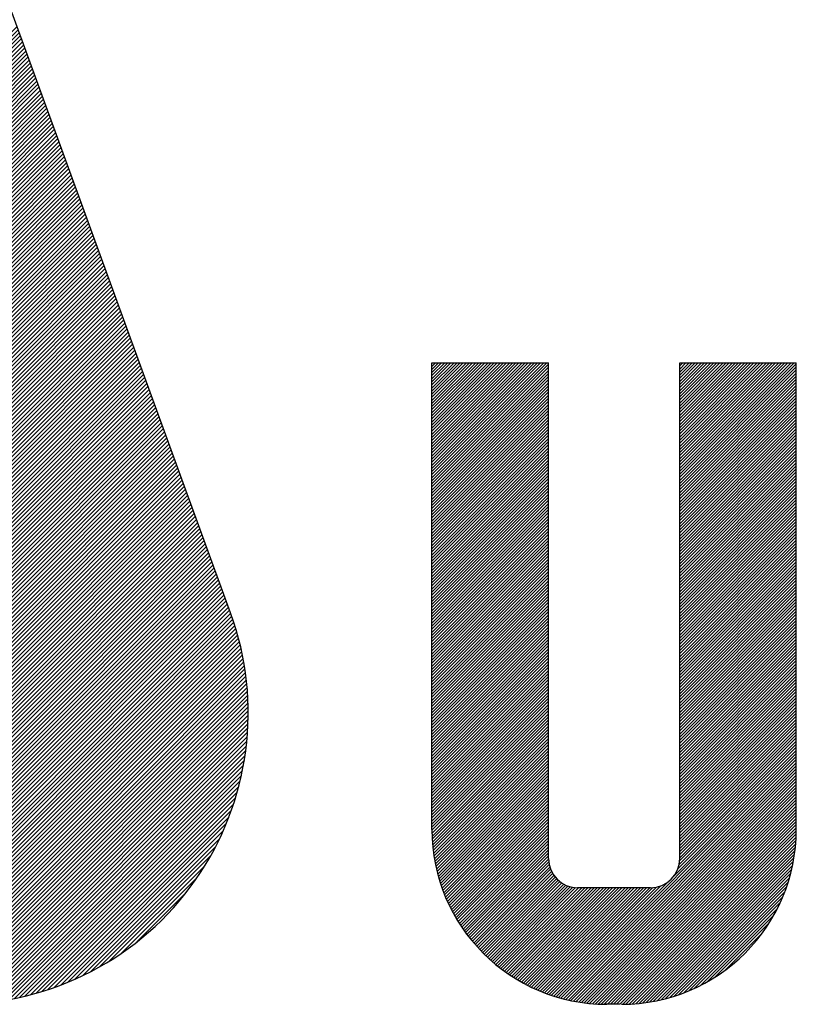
# Model space of a CAD drawing. Header units: millimetres. Extents: x 0 to 1733, y 0 to 1188.
# Tile 95 of 154: x 196 to 217, y 1010 to 1036. Entities that reach past the tile are written whole.
import ezdxf

# ---------------------------------------------------------------- set-up
doc = ezdxf.new("R2010")
doc.units = ezdxf.units.MM
doc.header["$LTSCALE"] = 0.727559
doc.layers.add('NoLayerName_001', color=7, linetype='Continuous')

# ---------------------------------------------------------------- blocks, each defined once
blk = doc.blocks.new('*X42')
at = {"color": 7, "linetype": 'Continuous', "lineweight": 25}
for p, q in [((0, 1.2894), (0.7728, 2.0623)), ((0, 1.3102), (0.752, 2.0623)), ((0, 1.331), (0.7312, 2.0623)), ((0, 1.3518), (0.7104, 2.0623)), ((0, 1.3726), (0.6896, 2.0623)), ((0, 1.3934), (0.6688, 2.0623)), ((0, 1.4142), (0.648, 2.0623)), ((0, 1.435), (0.6273, 2.0623)), ((0, 1.4558), (0.6065, 2.0623)), ((0, 1.4766), (0.5857, 2.0623)), ((0, 1.4974), (0.5649, 2.0623)), ((0, 1.5182), (0.5441, 2.0623)), ((0, 1.539), (0.5233, 2.0623)), ((0, 1.5598), (0.5025, 2.0623)), ((0, 1.5806), (0.4817, 2.0623)), ((0, 1.6014), (0.4609, 2.0623)), ((0, 1.6222), (0.4401, 2.0623)), ((0, 1.643), (0.4193, 2.0623)), ((0, 1.6638), (0.3985, 2.0623)), ((0, 1.6846), (0.3777, 2.0623)), ((0, 1.7054), (0.3569, 2.0623)), ((0, 1.7262), (0.3361, 2.0623)), ((0, 1.747), (0.3153, 2.0623)), ((0, 1.7678), (0.2945, 2.0623)), ((0, 1.7886), (0.2737, 2.0623)), ((0, 1.8094), (0.2529, 2.0623)), ((0, 1.8302), (0.2321, 2.0623)), ((0, 1.851), (0.2113, 2.0623)), ((0, 1.8718), (0.1905, 2.0623)), ((0, 1.8926), (0.1697, 2.0623)), ((0, 1.9133), (0.1489, 2.0623)), ((0, 1.9341), (0.1281, 2.0623)), ((0, 1.9549), (0.1073, 2.0623)), ((0, 1.9757), (0.0865, 2.0623)), ((0, 1.9965), (0.0657, 2.0623)), ((0, 2.0173), (0.0449, 2.0623)), ((0, 2.0381), (0.0241, 2.0623)), ((0, 2.0589), (0.0033, 2.0623)), ((0, 1.2686), (0.7843, 2.0529)), ((1.6667, 1.6459), (2.0831, 2.0623)), ((1.6667, 1.6667), (2.0623, 2.0623)), ((1.6667, 1.6875), (2.0415, 2.0623)), ((1.6667, 1.7083), (2.0207, 2.0623)), ((1.6667, 1.7291), (1.9999, 2.0623)), ((1.6667, 1.7499), (1.9791, 2.0623)), ((1.6667, 1.7707), (1.9583, 2.0623)), ((1.6667, 1.7915), (1.9375, 2.0623)), ((1.6667, 1.8122), (1.9167, 2.0623)), ((1.6667, 1.833), (1.8959, 2.0623)), ((1.6667, 1.8538), (1.8751, 2.0623)), ((1.6667, 1.8746), (1.8543, 2.0623)), ((1.6667, 1.8954), (1.8335, 2.0623)), ((1.6667, 1.9162), (1.8127, 2.0623)), ((1.6667, 1.937), (1.7919, 2.0623)), ((1.6667, 1.9578), (1.7711, 2.0623)), ((1.6667, 1.9786), (1.7503, 2.0623)), ((1.6667, 1.9994), (1.7295, 2.0623)), ((1.6667, 2.0202), (1.7087, 2.0623)), ((1.6667, 2.041), (1.6879, 2.0623)), ((1.6667, 2.0618), (1.6671, 2.0623)), ((0, 1.2478), (0.7843, 2.0321)), ((0, 1.227), (0.7843, 2.0114)), ((0, 1.2062), (0.7843, 1.9906)), ((0, 1.1854), (0.7843, 1.9698)), ((0, 1.1646), (0.7843, 1.949)), ((0, 1.1438), (0.7843, 1.9282)), ((0, 1.1231), (0.7843, 1.9074)), ((0, 1.1023), (0.7843, 1.8866)), ((0, 1.0815), (0.7843, 1.8658)), ((0, 1.0607), (0.7843, 1.845)), ((0, 1.0399), (0.7843, 1.8242)), ((0, 1.0191), (0.7843, 1.8034)), ((0, 0.9983), (0.7843, 1.7826)), ((0, 0.9775), (0.7843, 1.7618)), ((0, 0.9567), (0.7843, 1.741)), ((0, 0.9359), (0.7843, 1.7202)), ((0, 0.9151), (0.7843, 1.6994)), ((0, 0.8943), (0.7843, 1.6786)), ((0, 0.8735), (0.7843, 1.6578)), ((0, 0.8527), (0.7843, 1.637)), ((0, 0.8319), (0.7843, 1.6162)), ((0, 0.8111), (0.7843, 1.5954)), ((0, 0.7903), (0.7843, 1.5746)), ((0, 0.7695), (0.7843, 1.5538)), ((0, 0.7487), (0.7843, 1.533)), ((0, 0.7279), (0.7843, 1.5122)), ((0, 0.7071), (0.7843, 1.4914)), ((0, 0.6863), (0.7843, 1.4706)), ((0, 0.6655), (0.7843, 1.4498)), ((0, 0.6447), (0.7843, 1.429)), ((0, 0.6239), (0.7843, 1.4082)), ((0, 0.6031), (0.7843, 1.3874)), ((0, 0.5823), (0.7843, 1.3666)), ((0, 0.5615), (0.7843, 1.3458)), ((0, 0.5407), (0.7843, 1.325)), ((0, 0.5199), (0.7843, 1.3042)), ((0, 0.4991), (0.7843, 1.2834)), ((0, 0.4783), (0.7843, 1.2627)), ((0, 0.4575), (0.7843, 1.2419)), ((0, 0.4367), (0.7843, 1.2211)), ((0, 0.4159), (0.7843, 1.2003)), ((0, 0.3951), (0.7843, 1.1795)), ((0, 0.3744), (0.7843, 1.1587)), ((0, 0.3536), (0.7843, 1.1379)), ((0, 0.3328), (0.7843, 1.1171)), ((0, 0.312), (0.7843, 1.0963)), ((0, 0.2912), (0.7843, 1.0755)), ((0, 0.2704), (0.7843, 1.0547)), ((0, 0.2496), (0.7843, 1.0339)), ((0, 0.2288), (0.7843, 1.0131)), ((0, 0.208), (0.7843, 0.9923)), ((0, 0.1872), (0.7843, 0.9715)), ((0, 0.1664), (0.7843, 0.9507)), ((0, 0.1456), (0.7843, 0.9299)), ((0, 0.1248), (0.7843, 0.9091)), ((0, 0.104), (0.7843, 0.8883)), ((0, 0.0832), (0.7843, 0.8675)), ((0, 0.0624), (0.7843, 0.8467)), ((0, 0.0416), (0.7843, 0.8259)), ((0, 0.0208), (0.7843, 0.8051)), ((0, 0), (0.7843, 0.7843))]:
    blk.add_line(p, q, dxfattribs=at)
blk = doc.blocks.new('*X43')
at = {"color": 7, "linetype": 'Continuous', "lineweight": 25}
for p, q in [((1.6667, 2.9078), (2.4366, 3.6777)), ((1.6667, 2.9286), (2.4158, 3.6777)), ((1.6667, 2.9494), (2.395, 3.6777)), ((1.6667, 2.9702), (2.3742, 3.6777)), ((1.6667, 2.991), (2.3534, 3.6777)), ((1.6667, 3.0118), (2.3326, 3.6777)), ((1.6667, 3.0326), (2.3118, 3.6777)), ((1.6667, 3.0534), (2.291, 3.6777)), ((1.6667, 3.0742), (2.2702, 3.6777)), ((1.6667, 3.095), (2.2494, 3.6777)), ((1.6667, 3.1158), (2.2286, 3.6777)), ((1.6667, 3.1366), (2.2078, 3.6777)), ((1.6667, 3.1574), (2.187, 3.6777)), ((1.6667, 3.1782), (2.1662, 3.6777)), ((1.6667, 3.1989), (2.1455, 3.6777)), ((1.6667, 3.2197), (2.1247, 3.6777)), ((1.6667, 3.2405), (2.1039, 3.6777)), ((1.6667, 2.887), (2.451, 3.6713)), ((1.6667, 2.8662), (2.451, 3.6505)), ((1.6667, 2.8454), (2.451, 3.6297)), ((1.6667, 2.8246), (2.451, 3.6089)), ((1.6667, 2.8038), (2.451, 3.5881)), ((1.6667, 2.783), (2.451, 3.5673)), ((1.6667, 2.7622), (2.451, 3.5465)), ((1.6667, 2.7414), (2.451, 3.5257)), ((1.6667, 2.7206), (2.451, 3.5049)), ((1.6667, 2.6998), (2.451, 3.4841)), ((1.6667, 2.679), (2.451, 3.4633)), ((1.6667, 2.6582), (2.451, 3.4425)), ((1.6667, 2.6374), (2.451, 3.4217)), ((1.6667, 2.6166), (2.451, 3.4009)), ((1.6667, 2.5958), (2.451, 3.3801)), ((1.6667, 2.575), (2.451, 3.3593)), ((1.6667, 2.5542), (2.451, 3.3385)), ((1.6667, 2.5334), (2.451, 3.3177)), ((1.6667, 2.5126), (2.451, 3.297)), ((1.6667, 2.4918), (2.451, 3.2762)), ((1.6667, 2.471), (2.451, 3.2554)), ((1.6667, 2.4502), (2.451, 3.2346)), ((1.6667, 2.4294), (2.451, 3.2138)), ((1.6667, 2.4087), (2.451, 3.193)), ((1.6667, 2.3879), (2.451, 3.1722)), ((1.6667, 2.3671), (2.451, 3.1514)), ((1.6667, 2.3463), (2.451, 3.1306)), ((1.6667, 2.3255), (2.451, 3.1098)), ((1.6667, 2.3047), (2.451, 3.089)), ((1.6667, 2.2839), (2.451, 3.0682)), ((1.6667, 2.2631), (2.451, 3.0474)), ((1.6667, 2.2423), (2.451, 3.0266)), ((1.6667, 2.2215), (2.451, 3.0058)), ((1.6667, 2.2007), (2.451, 2.985)), ((1.6667, 2.1799), (2.451, 2.9642)), ((1.6667, 2.1591), (2.451, 2.9434)), ((1.6667, 2.1383), (2.451, 2.9226)), ((1.6667, 2.1175), (2.451, 2.9018)), ((1.6667, 2.0967), (2.451, 2.881)), ((1.6667, 2.0759), (2.451, 2.8602)), ((1.6667, 2.0551), (2.451, 2.8394)), ((1.6667, 2.0343), (2.451, 2.8186)), ((1.6667, 2.0135), (2.451, 2.7978)), ((1.6667, 1.9927), (2.451, 2.777)), ((1.6667, 1.9719), (2.451, 2.7562)), ((1.6667, 1.9511), (2.451, 2.7354)), ((1.6667, 1.9303), (2.451, 2.7146)), ((1.6667, 1.9095), (2.451, 2.6938)), ((1.6667, 1.8887), (2.451, 2.673)), ((1.6667, 1.8679), (2.451, 2.6522)), ((1.6667, 1.8471), (2.451, 2.6314)), ((1.6667, 1.8263), (2.451, 2.6106)), ((1.6667, 1.8055), (2.451, 2.5898)), ((1.6667, 1.7847), (2.451, 2.569)), ((1.6667, 1.7639), (2.451, 2.5483)), ((1.6667, 1.7431), (2.451, 2.5275)), ((1.6667, 1.7223), (2.451, 2.5067)), ((1.6667, 1.7015), (2.451, 2.4859)), ((1.6667, 1.6807), (2.451, 2.4651)), ((1.6667, 1.66), (2.451, 2.4443)), ((1.6667, 1.6392), (2.451, 2.4235)), ((1.6667, 1.6184), (2.451, 2.4027)), ((0, 1.5947), (0.7843, 2.379)), ((0, 1.5739), (0.7843, 2.3582)), ((0, 1.5531), (0.7843, 2.3374)), ((1.6667, 1.5976), (2.451, 2.3819)), ((1.6667, 1.5768), (2.451, 2.3611)), ((1.6667, 1.556), (2.451, 2.3403)), ((1.6667, 1.5352), (2.451, 2.3195)), ((0, 1.5323), (0.7843, 2.3166)), ((0, 1.5115), (0.7843, 2.2958)), ((0, 1.4907), (0.7843, 2.275)), ((0, 1.4699), (0.7843, 2.2542)), ((1.6667, 1.5144), (2.451, 2.2987)), ((0, 1.4491), (0.7843, 2.2334)), ((0, 1.4283), (0.7843, 2.2126)), ((0, 1.4075), (0.7843, 2.1918)), ((0, 1.3867), (0.7843, 2.171)), ((0, 1.3659), (0.7843, 2.1502)), ((0, 1.3451), (0.7843, 2.1294)), ((0, 1.3243), (0.7843, 2.1086)), ((0, 1.3035), (0.7843, 2.0878)), ((0, 1.2827), (0.7843, 2.067)), ((0, 1.2619), (0.7843, 2.0462)), ((0, 1.2411), (0.7843, 2.0254)), ((0, 1.2203), (0.7843, 2.0046)), ((0, 1.1995), (0.7843, 1.9838)), ((0, 1.1787), (0.7843, 1.963)), ((0, 1.1579), (0.7843, 1.9422)), ((0, 1.1371), (0.7843, 1.9214)), ((0, 1.1163), (0.7843, 1.9007)), ((0, 1.0955), (0.7843, 1.8799)), ((0, 1.0747), (0.7843, 1.8591)), ((0, 1.0539), (0.7843, 1.8383)), ((0, 1.0331), (0.7843, 1.8175)), ((0, 1.0124), (0.7843, 1.7967)), ((0, 0.9916), (0.7843, 1.7759)), ((0, 0.9708), (0.7843, 1.7551)), ((0, 0.95), (0.7843, 1.7343)), ((0, 0.9292), (0.7843, 1.7135)), ((0, 0.9084), (0.7843, 1.6927)), ((0, 0.8876), (0.7843, 1.6719)), ((0, 0.8668), (0.7843, 1.6511)), ((0, 0.846), (0.7843, 1.6303)), ((0, 0.8252), (0.7843, 1.6095)), ((0, 0.8044), (0.7843, 1.5887)), ((0, 0.7836), (0.7843, 1.5679)), ((0, 0.7628), (0.7843, 1.5471)), ((0, 0.742), (0.7843, 1.5263)), ((0, 0.7212), (0.7843, 1.5055)), ((0, 0.7004), (0.7843, 1.4847)), ((0, 0.6796), (0.7843, 1.4639)), ((0, 0.6588), (0.7843, 1.4431)), ((0, 0.638), (0.7843, 1.4223)), ((0, 0.6172), (0.7843, 1.4015)), ((0, 0.5964), (0.7843, 1.3807)), ((0, 0.5756), (0.7843, 1.3599)), ((0, 0.5548), (0.7843, 1.3391)), ((0, 0.534), (0.7843, 1.3183)), ((0.0003, 0.5135), (0.7843, 1.2975)), ((0.0009, 0.4934), (0.7843, 1.2767)), ((0.0019, 0.4735), (0.7843, 1.2559)), ((0.0032, 0.454), (0.7843, 1.2351)), ((0.0048, 0.4348), (0.7843, 1.2143)), ((0.0066, 0.4158), (0.7843, 1.1935)), ((0.0088, 0.3972), (0.7843, 1.1727)), ((0.0112, 0.3788), (0.7843, 1.1519)), ((0.0138, 0.3607), (0.7843, 1.1312)), ((0.0167, 0.3428), (0.7843, 1.1104)), ((0.0199, 0.3251), (0.7843, 1.0896)), ((0.0233, 0.3077), (0.7843, 1.0688)), ((0.0269, 0.2905), (0.7843, 1.048)), ((0.0307, 0.2735), (0.7843, 1.0272)), ((0.0347, 0.2568), (0.7843, 1.0064)), ((0.039, 0.2402), (0.7843, 0.9856)), ((0.0434, 0.2239), (0.7843, 0.9648)), ((0.048, 0.2077), (0.7843, 0.944)), ((0.0529, 0.1917), (0.7843, 0.9232)), ((0.0579, 0.176), (0.7843, 0.9024)), ((0.0631, 0.1604), (0.7843, 0.8816)), ((0.0685, 0.145), (0.7843, 0.8608)), ((0.074, 0.1297), (0.7843, 0.84)), ((0.0798, 0.1146), (0.7843, 0.8192)), ((0.0857, 0.0998), (0.7843, 0.7984)), ((0.0917, 0.085), (0.7843, 0.7776)), ((0.098, 0.0705), (0.7843, 0.7568)), ((0.1044, 0.0561), (0.7843, 0.736)), ((0.1109, 0.0418), (0.7843, 0.7152)), ((0.1176, 0.0277), (0.7843, 0.6944)), ((0.1245, 0.0138), (0.7843, 0.6736)), ((0.1315, 0), (0.7843, 0.6528))]:
    blk.add_line(p, q, dxfattribs=at)
blk = doc.blocks.new('*X44')
at = {"color": 7, "linetype": 'Continuous', "lineweight": 25}
for p, q in [((1.528, 2.1296), (2.3123, 2.9139)), ((1.528, 2.1088), (2.3123, 2.8931)), ((1.528, 2.088), (2.3123, 2.8723)), ((1.528, 2.0672), (2.3123, 2.8515)), ((1.528, 2.0464), (2.3123, 2.8307)), ((1.528, 2.0256), (2.3123, 2.8099)), ((1.528, 2.0048), (2.3123, 2.7891)), ((1.528, 1.984), (2.3123, 2.7683)), ((1.528, 1.9632), (2.3123, 2.7475)), ((1.528, 1.9424), (2.3123, 2.7267)), ((1.528, 1.9216), (2.3123, 2.7059)), ((1.528, 1.9008), (2.3123, 2.6851)), ((1.528, 1.88), (2.3123, 2.6643)), ((1.528, 1.8592), (2.3123, 2.6435)), ((1.528, 1.8384), (2.3123, 2.6227)), ((1.528, 1.8176), (2.3123, 2.6019)), ((1.528, 1.7968), (2.3123, 2.5811)), ((1.528, 1.776), (2.3123, 2.5603)), ((1.528, 1.7552), (2.3123, 2.5395)), ((1.528, 1.7344), (2.3123, 2.5187)), ((1.528, 1.7136), (2.3123, 2.4979)), ((1.528, 1.6928), (2.3123, 2.4771)), ((1.528, 1.672), (2.3123, 2.4563)), ((1.528, 1.6512), (2.3123, 2.4355)), ((1.528, 1.6304), (2.3123, 2.4147)), ((1.528, 1.6096), (2.3123, 2.3939)), ((1.528, 1.5888), (2.3123, 2.3732)), ((1.528, 1.568), (2.3123, 2.3524)), ((1.528, 1.5472), (2.3123, 2.3316)), ((1.528, 1.5264), (2.3123, 2.3108)), ((1.528, 1.5056), (2.3123, 2.29)), ((1.528, 1.4849), (2.3123, 2.2692)), ((1.528, 1.4641), (2.3123, 2.2484)), ((1.528, 1.4433), (2.3123, 2.2276)), ((1.528, 1.4225), (2.3123, 2.2068)), ((1.528, 1.4017), (2.3123, 2.186)), ((1.528, 1.3809), (2.3123, 2.1652)), ((1.528, 1.3601), (2.3123, 2.1444)), ((1.528, 1.3393), (2.3123, 2.1236)), ((1.528, 1.3185), (2.3123, 2.1028)), ((1.528, 1.2977), (2.3123, 2.082)), ((1.528, 1.2769), (2.3123, 2.0612)), ((1.528, 1.2561), (2.3123, 2.0404)), ((1.528, 1.2353), (2.3123, 2.0196)), ((1.528, 1.2145), (2.3123, 1.9988)), ((1.528, 1.1937), (2.3123, 1.978)), ((1.528, 1.1729), (2.3123, 1.9572)), ((1.528, 1.1521), (2.3123, 1.9364)), ((1.528, 1.1313), (2.3123, 1.9156)), ((1.528, 1.1105), (2.3123, 1.8948)), ((1.528, 1.0897), (2.3123, 1.874)), ((1.528, 1.0689), (2.3123, 1.8532)), ((1.528, 1.0481), (2.3123, 1.8324)), ((1.528, 1.0273), (2.3123, 1.8116)), ((1.528, 1.0065), (2.3123, 1.7908)), ((1.5238, 0.9399), (2.3123, 1.7284)), ((1.5273, 0.9643), (2.3123, 1.7492)), ((1.528, 0.9857), (2.3123, 1.77)), ((0.6968, 0.0505), (2.3123, 1.666)), ((1.4904, 0.8649), (2.3123, 1.6868)), ((1.5151, 0.9104), (2.3123, 1.7076)), ((0.7128, 0.0458), (2.3123, 1.6452)), ((0.7291, 0.0412), (2.3123, 1.6244)), ((0.7455, 0.0369), (2.3123, 1.6037)), ((0.7622, 0.0327), (2.3123, 1.5829)), ((0.7791, 0.0288), (2.3123, 1.5621)), ((0.7961, 0.0251), (2.3123, 1.5413)), ((0.8134, 0.0216), (2.3123, 1.5205)), ((0.831, 0.0183), (2.3123, 1.4997)), ((0.8487, 0.0153), (2.3123, 1.4789)), ((0.8667, 0.0125), (2.3123, 1.4581)), ((0.885, 0.01), (2.3123, 1.4373)), ((0.9035, 0.0077), (2.3123, 1.4165)), ((0.9223, 0.0057), (2.3123, 1.3957)), ((0.9414, 0.004), (2.3123, 1.3749)), ((0.9608, 0.0025), (2.3123, 1.3541)), ((0.9804, 0.0014), (2.3123, 1.3333)), ((0, 0.6224), (0.6457, 1.268)), ((1.0004, 0.0006), (2.3123, 1.3125)), ((1.0207, 0.0001), (2.3123, 1.2917)), ((1.0414, 0), (2.3123, 1.2709)), ((0.0073, 0.6089), (0.6457, 1.2472)), ((0.0148, 0.5955), (0.6457, 1.2264)), ((0.0224, 0.5823), (0.6457, 1.2056)), ((1.0622, 0), (2.3123, 1.2501)), ((1.083, 0), (2.3123, 1.2293)), ((1.1038, 0), (2.3123, 1.2085)), ((0.0301, 0.5693), (0.6457, 1.1848)), ((0.038, 0.5564), (0.6457, 1.164)), ((0.046, 0.5436), (0.6457, 1.1432)), ((1.1246, 0), (2.3123, 1.1877)), ((1.1454, 0), (2.3123, 1.1669)), ((1.1666, 0.0004), (2.3119, 1.1457)), ((0.0542, 0.531), (0.6457, 1.1224)), ((0.0625, 0.5185), (0.6457, 1.1016)), ((0.071, 0.5062), (0.6457, 1.0808)), ((0.0796, 0.4939), (0.6457, 1.06)), ((1.1882, 0.0012), (2.3112, 1.1242)), ((1.2101, 0.0023), (2.31, 1.1022)), ((1.2326, 0.004), (2.3083, 1.0797)), ((0.0883, 0.4819), (0.6457, 1.0392)), ((0.0971, 0.4699), (0.6457, 1.0184)), ((0.1061, 0.4581), (0.6457, 0.9976)), ((1.2555, 0.0061), (2.3062, 1.0568)), ((1.2789, 0.0087), (2.3036, 1.0334)), ((1.3029, 0.0119), (2.3004, 1.0094)), ((0.1152, 0.4464), (0.6457, 0.9769)), ((0.1245, 0.4349), (0.647, 0.9574)), ((0.1339, 0.4235), (0.65, 0.9396)), ((1.3275, 0.0157), (2.2966, 0.9848)), ((1.3528, 0.0202), (2.2921, 0.9596)), ((1.3787, 0.0253), (2.287, 0.9336)), ((0.1434, 0.4122), (0.6542, 0.923)), ((0.153, 0.4011), (0.6596, 0.9077)), ((0.1628, 0.39), (0.6661, 0.8933)), ((0.1727, 0.3791), (0.6734, 0.8798)), ((0.1828, 0.3684), (0.6816, 0.8672)), ((1.4055, 0.0313), (2.281, 0.9068)), ((1.4332, 0.0382), (2.2741, 0.8792)), ((0.1929, 0.3578), (0.6906, 0.8554)), ((0.2032, 0.3473), (0.7004, 0.8444)), ((0.2137, 0.3369), (0.711, 0.8342)), ((0.2242, 0.3267), (0.7224, 0.8248)), ((0.2349, 0.3166), (0.7346, 0.8162)), ((0.2457, 0.3066), (0.7476, 0.8084)), ((0.2567, 0.2967), (0.7615, 0.8015)), ((0.2678, 0.287), (0.7763, 0.7955)), ((0.6652, 0.0606), (1.4019, 0.7972)), ((0.6809, 0.0554), (1.4474, 0.8219)), ((1.4618, 0.0461), (2.2663, 0.8505)), ((1.4917, 0.0551), (2.2572, 0.8206)), ((0.279, 0.2774), (0.7922, 0.7907)), ((0.2903, 0.268), (0.8094, 0.787)), ((0.3018, 0.2587), (0.828, 0.7848)), ((0.3134, 0.2495), (0.8483, 0.7843)), ((0.3252, 0.2404), (0.8691, 0.7843)), ((0.337, 0.2315), (0.8899, 0.7843)), ((0.349, 0.2227), (0.9107, 0.7843)), ((0.3612, 0.214), (0.9315, 0.7843)), ((0.3735, 0.2055), (0.9523, 0.7843)), ((0.3859, 0.1971), (0.973, 0.7843)), ((0.3984, 0.1889), (0.9938, 0.7843)), ((0.4111, 0.1808), (1.0146, 0.7843)), ((0.424, 0.1728), (1.0354, 0.7843)), ((0.4369, 0.165), (1.0562, 0.7843)), ((0.4501, 0.1573), (1.077, 0.7843)), ((0.4633, 0.1498), (1.0978, 0.7843)), ((0.4767, 0.1424), (1.1186, 0.7843)), ((0.4903, 0.1352), (1.1394, 0.7843)), ((0.504, 0.1281), (1.1602, 0.7843)), ((0.5178, 0.1211), (1.181, 0.7843)), ((0.5319, 0.1144), (1.2018, 0.7843)), ((0.546, 0.1077), (1.2226, 0.7843)), ((0.5603, 0.1012), (1.2434, 0.7843)), ((0.5748, 0.0949), (1.2642, 0.7843)), ((0.5895, 0.0888), (1.285, 0.7843)), ((0.6043, 0.0828), (1.3058, 0.7843)), ((0.6193, 0.077), (1.3266, 0.7843)), ((0.6344, 0.0713), (1.3481, 0.785)), ((0.6497, 0.0658), (1.3724, 0.7885)), ((1.5228, 0.0655), (2.2468, 0.7895)), ((1.5556, 0.0774), (2.2349, 0.7567)), ((1.5903, 0.0913), (2.221, 0.7221)), ((1.6273, 0.1076), (2.2047, 0.685)), ((1.6676, 0.127), (2.1853, 0.6447)), ((1.7122, 0.1509), (2.1615, 0.6001)), ((1.7637, 0.1815), (2.1308, 0.5486)), ((1.8284, 0.2254), (2.0869, 0.4839))]:
    blk.add_line(p, q, dxfattribs=at)
blk = doc.blocks.new('*X53')
at = {"color": 7, "linetype": 'Continuous', "lineweight": 25}
for p, q in [((3.6013, 4.4185), (5.7576, 6.5748)), ((3.6087, 4.3982), (5.765, 6.5545)), ((3.6161, 4.3778), (5.7724, 6.5342)), ((3.6235, 4.3575), (5.7798, 6.5138)), ((3.6309, 4.3372), (5.7872, 6.4935)), ((3.6383, 4.3168), (5.7946, 6.4732)), ((3.6457, 4.2965), (5.802, 6.4528)), ((3.6531, 4.2762), (5.8094, 6.4325)), ((3.6605, 4.2558), (5.8168, 6.4122)), ((3.6679, 4.2355), (5.8242, 6.3918)), ((3.6753, 4.2152), (5.8316, 6.3715)), ((3.6827, 4.1948), (5.839, 6.3512)), ((3.6901, 4.1745), (5.8464, 6.3309)), ((3.6975, 4.1542), (5.8538, 6.3105)), ((3.7049, 4.1339), (5.8612, 6.2902)), ((3.7123, 4.1135), (5.8686, 6.2699)), ((3.7197, 4.0932), (5.876, 6.2495)), ((3.7271, 4.0729), (5.8834, 6.2292)), ((3.7345, 4.0525), (5.8908, 6.2089)), ((3.7419, 4.0322), (5.8982, 6.1885)), ((3.7493, 4.0119), (5.9056, 6.1682)), ((3.7567, 3.9915), (5.913, 6.1479)), ((3.7641, 3.9712), (5.9204, 6.1276)), ((3.7715, 3.9509), (5.9278, 6.1072)), ((3.7789, 3.9306), (5.9352, 6.0869)), ((3.7863, 3.9102), (5.9426, 6.0666)), ((3.7937, 3.8899), (5.95, 6.0462)), ((3.8011, 3.8696), (5.9574, 6.0259)), ((3.8085, 3.8492), (5.9648, 6.0056)), ((3.8159, 3.8289), (5.9722, 5.9852)), ((3.8233, 3.8086), (5.9796, 5.9649)), ((3.8307, 3.7882), (5.987, 5.9446)), ((3.8381, 3.7679), (5.9944, 5.9243)), ((3.8455, 3.7476), (6.0018, 5.9039)), ((3.8529, 3.7273), (6.0092, 5.8836)), ((3.8603, 3.7069), (6.0166, 5.8633)), ((3.8677, 3.6866), (6.024, 5.8429)), ((3.8751, 3.6663), (6.0314, 5.8226)), ((3.8825, 3.6459), (6.0388, 5.8023)), ((3.8899, 3.6256), (6.0462, 5.7819)), ((3.8973, 3.6053), (6.0536, 5.7616)), ((3.9047, 3.5849), (6.061, 5.7413)), ((3.9121, 3.5646), (6.0684, 5.7209)), ((3.9195, 3.5443), (6.0758, 5.7006)), ((3.9269, 3.524), (6.0832, 5.6803)), ((3.9343, 3.5036), (6.0906, 5.66)), ((3.9417, 3.4833), (6.098, 5.6396)), ((3.9491, 3.463), (6.1054, 5.6193)), ((3.9565, 3.4426), (6.1128, 5.599)), ((3.9639, 3.4223), (6.1202, 5.5786)), ((3.9713, 3.402), (6.1276, 5.5583)), ((3.9787, 3.3816), (6.135, 5.538)), ((3.9861, 3.3613), (6.1424, 5.5176)), ((3.9935, 3.341), (6.1498, 5.4973)), ((4.0009, 3.3207), (6.1572, 5.477)), ((4.0083, 3.3003), (6.1646, 5.4567)), ((4.0157, 3.28), (6.172, 5.4363)), ((4.0231, 3.2597), (6.1794, 5.416)), ((4.0305, 3.2393), (6.1868, 5.3957)), ((4.0379, 3.219), (6.1942, 5.3753)), ((4.0453, 3.1987), (6.2016, 5.355)), ((4.0527, 3.1783), (6.209, 5.3347)), ((4.0601, 3.158), (6.2164, 5.3143)), ((4.0675, 3.1377), (6.2238, 5.294)), ((4.0749, 3.1174), (6.2312, 5.2737)), ((4.0823, 3.097), (6.2386, 5.2534)), ((4.0897, 3.0767), (6.246, 5.233)), ((4.0971, 3.0564), (6.2534, 5.2127)), ((4.1045, 3.036), (6.2608, 5.1924)), ((4.1119, 3.0157), (6.2682, 5.172)), ((4.1193, 2.9954), (6.2756, 5.1517)), ((4.1267, 2.975), (6.283, 5.1314)), ((4.1341, 2.9547), (6.2904, 5.111)), ((4.1415, 2.9344), (6.2978, 5.0907)), ((4.1489, 2.9141), (6.3052, 5.0704)), ((4.1563, 2.8937), (6.3126, 5.0501)), ((4.1637, 2.8734), (6.32, 5.0297)), ((4.1711, 2.8531), (6.3274, 5.0094)), ((4.1785, 2.8327), (6.3348, 4.9891)), ((4.1859, 2.8124), (6.3422, 4.9687)), ((4.1933, 2.7921), (6.3496, 4.9484)), ((4.2007, 2.7717), (6.357, 4.9281)), ((4.2081, 2.7514), (6.3644, 4.9077)), ((1.4844, 0), (6.3718, 4.8874)), ((0, 0.8449), (2.1563, 3.0013)), ((0.0074, 0.8246), (2.1637, 2.9809)), ((0.0148, 0.8043), (2.1711, 2.9606)), ((0.0222, 0.7839), (2.1785, 2.9403)), ((0.0296, 0.7636), (2.1859, 2.9199)), ((0.037, 0.7433), (2.1933, 2.8996)), ((0.0444, 0.7229), (2.2007, 2.8793)), ((0.0518, 0.7026), (2.2081, 2.8589)), ((0.0592, 0.6823), (2.2155, 2.8386)), ((0.0666, 0.6619), (2.2229, 2.8183)), ((0.074, 0.6416), (2.2303, 2.798)), ((0.0814, 0.6213), (2.2377, 2.7776)), ((0.0888, 0.601), (2.2451, 2.7573)), ((0.0962, 0.5806), (2.2607, 2.7451)), ((0.1036, 0.5603), (2.2884, 2.7451)), ((0.111, 0.54), (2.3161, 2.7451)), ((0.1184, 0.5196), (2.3439, 2.7451)), ((0.1258, 0.4993), (2.3716, 2.7451)), ((0.1332, 0.479), (2.3993, 2.7451)), ((0.1406, 0.4586), (2.427, 2.7451)), ((0.148, 0.4383), (2.4548, 2.7451)), ((0.1554, 0.418), (2.4825, 2.7451)), ((0.1628, 0.3977), (2.5102, 2.7451)), ((0.1702, 0.3773), (2.538, 2.7451)), ((0.1776, 0.357), (2.5657, 2.7451)), ((0.185, 0.3367), (2.5934, 2.7451)), ((0.1924, 0.3163), (2.6212, 2.7451)), ((0.1998, 0.296), (2.6489, 2.7451)), ((0.2072, 0.2757), (2.6766, 2.7451)), ((0.2146, 0.2553), (2.7043, 2.7451)), ((0.222, 0.235), (2.7321, 2.7451)), ((0.2294, 0.2147), (2.7598, 2.7451)), ((0.2368, 0.1944), (2.7875, 2.7451)), ((0.2442, 0.174), (2.8153, 2.7451)), ((0.2516, 0.1537), (2.843, 2.7451)), ((0.259, 0.1334), (2.8707, 2.7451)), ((0.2664, 0.113), (2.8984, 2.7451)), ((0.2738, 0.0927), (2.9262, 2.7451)), ((0.2812, 0.0724), (2.9539, 2.7451)), ((0.2886, 0.052), (2.9816, 2.7451)), ((0.296, 0.0317), (3.0094, 2.7451)), ((0.3034, 0.0114), (3.0371, 2.7451)), ((0.3197, 0), (3.0648, 2.7451)), ((0.3475, 0), (3.0926, 2.7451)), ((0.3752, 0), (3.1203, 2.7451)), ((0.4029, 0), (3.148, 2.7451)), ((0.4306, 0), (3.1757, 2.7451)), ((0.4584, 0), (3.2035, 2.7451)), ((0.4861, 0), (3.2312, 2.7451)), ((0.5138, 0), (3.2589, 2.7451)), ((0.5416, 0), (3.2867, 2.7451)), ((0.5693, 0), (3.3144, 2.7451)), ((0.597, 0), (3.3421, 2.7451)), ((0.6248, 0), (3.3699, 2.7451)), ((0.6525, 0), (3.3976, 2.7451)), ((0.6802, 0), (3.4253, 2.7451)), ((0.7079, 0), (3.453, 2.7451)), ((0.7357, 0), (3.4808, 2.7451)), ((0.7634, 0), (3.5085, 2.7451)), ((0.7911, 0), (3.5362, 2.7451)), ((0.8189, 0), (3.564, 2.7451)), ((0.8466, 0), (3.5917, 2.7451)), ((0.8743, 0), (3.6194, 2.7451)), ((0.9021, 0), (3.6471, 2.7451)), ((0.9298, 0), (3.6749, 2.7451)), ((0.9575, 0), (3.7026, 2.7451)), ((0.9852, 0), (3.7303, 2.7451)), ((1.013, 0), (3.7581, 2.7451)), ((1.0407, 0), (3.7858, 2.7451)), ((1.0684, 0), (3.8135, 2.7451)), ((1.0962, 0), (3.8413, 2.7451)), ((1.1239, 0), (3.869, 2.7451)), ((1.1516, 0), (3.8967, 2.7451)), ((1.1793, 0), (3.9244, 2.7451)), ((1.2071, 0), (3.9522, 2.7451)), ((1.2348, 0), (3.9799, 2.7451)), ((1.2625, 0), (4.0076, 2.7451)), ((1.2903, 0), (4.0354, 2.7451)), ((1.318, 0), (4.0631, 2.7451)), ((1.3457, 0), (4.0908, 2.7451)), ((1.3735, 0), (4.1186, 2.7451)), ((1.4012, 0), (4.1463, 2.7451)), ((1.4289, 0), (4.174, 2.7451)), ((1.4566, 0), (4.2017, 2.7451))]:
    blk.add_line(p, q, dxfattribs=at)
blk = doc.blocks.new('*X54')
at = {"color": 7, "linetype": 'Continuous', "lineweight": 25}
for p, q in [((0, 0), (4.8671, 4.8671)), ((0.0277, 0), (4.8745, 4.8468)), ((0.0555, 0), (4.8819, 4.8264)), ((0.0832, 0), (4.8893, 4.8061)), ((0.1109, 0), (4.8967, 4.7858)), ((0.1386, 0), (4.9041, 4.7654)), ((0.1664, 0), (4.9115, 4.7451)), ((0.1941, 0), (4.9189, 4.7248)), ((0.2218, 0), (4.9263, 4.7044)), ((0.2496, 0), (4.9337, 4.6841)), ((0.2773, 0), (4.9411, 4.6638)), ((0.305, 0), (4.9485, 4.6435)), ((0.3328, 0), (4.9559, 4.6231)), ((0.3605, 0), (4.9633, 4.6028)), ((0.3882, 0), (4.9707, 4.5825)), ((0.4159, 0), (4.9781, 4.5621)), ((0.4437, 0), (4.9855, 4.5418)), ((0.4714, 0), (4.9929, 4.5215)), ((0.4991, 0), (5.0003, 4.5011)), ((0.5269, 0), (5.0077, 4.4808)), ((0.5546, 0), (5.0151, 4.4605)), ((0.5823, 0), (5.0225, 4.4402)), ((0.6101, 0), (5.0299, 4.4198)), ((0.6378, 0), (5.0373, 4.3995)), ((0.6655, 0), (5.0447, 4.3792)), ((0.6932, 0), (5.0521, 4.3588)), ((0.721, 0), (5.0595, 4.3385)), ((0.7487, 0), (5.0669, 4.3182)), ((0.7764, 0), (5.0743, 4.2978)), ((0.8042, 0), (5.0817, 4.2775)), ((0.8319, 0), (5.0891, 4.2572)), ((0.8596, 0), (5.0965, 4.2369)), ((0.8873, 0), (5.1039, 4.2165)), ((0.9151, 0), (5.1113, 4.1962)), ((0.9428, 0), (5.1187, 4.1759)), ((0.9705, 0), (5.1261, 4.1555)), ((0.9983, 0), (5.1335, 4.1352)), ((1.026, 0), (5.1409, 4.1149)), ((1.0537, 0), (5.1483, 4.0945)), ((1.0815, 0), (5.1557, 4.0742)), ((1.1092, 0), (5.1631, 4.0539)), ((1.1369, 0), (5.1705, 4.0336)), ((1.1646, 0), (5.1779, 4.0132)), ((1.1924, 0), (5.1853, 3.9929)), ((1.2201, 0), (5.1927, 3.9726)), ((1.2478, 0), (5.2001, 3.9522)), ((1.2756, 0), (5.2075, 3.9319)), ((1.3033, 0), (5.2149, 3.9116)), ((1.331, 0), (5.2223, 3.8912)), ((1.3588, 0), (5.2297, 3.8709)), ((1.3865, 0), (5.2371, 3.8506)), ((1.4142, 0), (5.2445, 3.8302)), ((1.4419, 0), (5.2519, 3.8099)), ((1.4697, 0), (5.2593, 3.7896)), ((1.4974, 0), (5.2667, 3.7693)), ((1.5251, 0), (5.2741, 3.7489)), ((1.5529, 0), (5.2815, 3.7286)), ((1.5806, 0), (5.2889, 3.7083)), ((1.6083, 0), (5.2963, 3.6879)), ((1.6361, 0), (5.3037, 3.6676)), ((1.6638, 0), (5.3111, 3.6473)), ((1.6915, 0), (5.3185, 3.6269)), ((1.7192, 0), (5.3259, 3.6066)), ((1.747, 0), (5.3333, 3.5863)), ((1.7747, 0), (5.3407, 3.566)), ((1.8024, 0), (5.3481, 3.5456)), ((1.8302, 0), (5.3555, 3.5253)), ((1.8579, 0), (5.3629, 3.505)), ((1.8856, 0), (5.3703, 3.4846)), ((1.9133, 0), (5.3777, 3.4643)), ((1.9411, 0), (5.3851, 3.444)), ((1.9688, 0), (5.3925, 3.4236)), ((1.9965, 0), (5.3999, 3.4033)), ((2.0243, 0), (5.4073, 3.383)), ((2.052, 0), (5.4147, 3.3627)), ((2.0797, 0), (5.4221, 3.3423)), ((2.1075, 0), (5.4295, 3.322)), ((2.1352, 0), (5.4369, 3.3017)), ((2.1629, 0), (5.4443, 3.2813)), ((2.1906, 0), (5.4516, 3.261)), ((2.2184, 0), (5.459, 3.2407)), ((2.2461, 0), (5.4664, 3.2203)), ((2.2738, 0), (5.4738, 3.2)), ((2.3016, 0), (5.4812, 3.1797)), ((2.3293, 0), (5.4886, 3.1594)), ((2.357, 0), (5.496, 3.139)), ((2.3848, 0), (5.5034, 3.1187)), ((2.4125, 0), (5.5108, 3.0984)), ((2.4402, 0), (5.5182, 3.078)), ((2.4679, 0), (5.5256, 3.0577)), ((2.4957, 0), (5.533, 3.0374)), ((2.5234, 0), (5.5404, 3.017)), ((2.5511, 0), (5.5478, 2.9967)), ((2.5789, 0), (5.5552, 2.9764)), ((2.6066, 0), (5.5626, 2.9561)), ((2.6343, 0), (5.57, 2.9357)), ((2.662, 0), (5.5774, 2.9154)), ((2.6898, 0), (5.5848, 2.8951)), ((2.7175, 0), (5.5922, 2.8747)), ((2.7452, 0), (5.5996, 2.8544)), ((2.773, 0), (5.607, 2.8341)), ((2.8007, 0), (5.6144, 2.8137)), ((2.8284, 0), (5.6218, 2.7934)), ((2.8562, 0), (5.6292, 2.7731)), ((2.8839, 0), (5.6366, 2.7528)), ((2.9116, 0), (5.644, 2.7324)), ((2.9393, 0), (5.6514, 2.7121)), ((2.9671, 0), (5.6588, 2.6918)), ((2.9948, 0), (5.6662, 2.6714)), ((3.0225, 0), (5.6736, 2.6511)), ((3.0503, 0), (5.681, 2.6308)), ((3.078, 0), (5.6883, 2.6103)), ((3.1057, 0), (5.6954, 2.5897)), ((3.1335, 0), (5.7024, 2.5689)), ((3.1612, 0), (5.7091, 2.5479)), ((3.1889, 0), (5.7156, 2.5267)), ((3.2166, 0), (5.7219, 2.5053)), ((3.2444, 0), (5.728, 2.4837)), ((3.2721, 0), (5.734, 2.4618)), ((3.2998, 0), (5.7396, 2.4398)), ((3.3276, 0), (5.7451, 2.4175)), ((3.3553, 0), (5.7504, 2.3951)), ((3.383, 0), (5.7554, 2.3724)), ((3.4108, 0), (5.7602, 2.3494)), ((3.4385, 0), (5.7647, 2.3262)), ((3.4662, 0), (5.769, 2.3028)), ((3.4939, 0), (5.773, 2.2791)), ((3.5217, 0), (5.7768, 2.2552)), ((3.5494, 0), (5.7804, 2.231)), ((3.5771, 0), (5.7836, 2.2065)), ((3.6049, 0), (5.7866, 2.1817)), ((3.6326, 0), (5.7892, 2.1567)), ((3.6603, 0), (5.7916, 2.1313)), ((3.688, 0), (5.7937, 2.1056)), ((3.7158, 0), (5.7954, 2.0797)), ((3.7435, 0), (5.7969, 2.0534)), ((3.7712, 0), (5.7979, 2.0267)), ((3.799, 0), (5.7987, 1.9997)), ((3.8267, 0), (5.799, 1.9723)), ((3.8545, 0.0001), (5.799, 1.9446)), ((3.8827, 0.0005), (5.7986, 1.9164)), ((3.9112, 0.0014), (5.7977, 1.8878)), ((3.9403, 0.0027), (5.7964, 1.8588)), ((3.9698, 0.0044), (5.7946, 1.8293)), ((3.9997, 0.0067), (5.7924, 1.7993)), ((4.0302, 0.0094), (5.7896, 1.7688)), ((4.0613, 0.0127), (5.7863, 1.7378)), ((4.0929, 0.0166), (5.7825, 1.7062)), ((4.1251, 0.0211), (5.778, 1.674)), ((4.158, 0.0262), (5.7728, 1.6411)), ((4.1915, 0.0321), (5.767, 1.6075)), ((4.2259, 0.0387), (5.7604, 1.5732)), ((4.261, 0.0461), (5.7529, 1.538)), ((4.2971, 0.0544), (5.7446, 1.502)), ((4.3341, 0.0637), (5.7353, 1.465)), ((4.3722, 0.0741), (5.725, 1.4269)), ((4.4115, 0.0857), (5.7134, 1.3876)), ((4.4521, 0.0986), (5.7005, 1.3469)), ((4.4943, 0.113), (5.6861, 1.3048)), ((4.5382, 0.1292), (5.6699, 1.2609)), ((4.5842, 0.1474), (5.6516, 1.2149)), ((4.6326, 0.1681), (5.631, 1.1665)), ((4.684, 0.1917), (5.6073, 1.1151)), ((4.7391, 0.2192), (5.5798, 1.0599)), ((4.7994, 0.2517), (5.5474, 0.9997)), ((4.8668, 0.2914), (5.5076, 0.9322)), ((4.946, 0.3429), (5.4562, 0.853)), ((5.0504, 0.4196), (5.3795, 0.7486))]:
    blk.add_line(p, q, dxfattribs=at)
blk = doc.blocks.new('JZB_0005')
at = {"layer": 'NoLayerName_001', "color": 7, "linetype": 'Continuous', "lineweight": 25}
for p, q in [((18.5594, 2.6314), (15.8774, 10)), ((19.9129, 4.3137), (20.6972, 4.3137)), ((19.9129, 1.1765), (19.9129, 4.3137)), ((20.6972, 0.9804), (20.6972, 4.3137)), ((21.5796, 4.3137), (22.3639, 4.3137)), ((21.5796, 0.9804), (21.5796, 4.3137)), ((22.3639, 1.1765), (22.3639, 4.3137)), ((21.3835, 0.7843), (20.8933, 0.7843)), ((21.1763, 0.0001), (21.0782, 0.0001))]:
    blk.add_line(p, q, dxfattribs=at)
for centre, radius, start, end in [((16.7168, 1.9608), 1.9608, 270, 20), ((21.0894, 1.1765), 1.1765, 180, 270), ((21.1874, 1.1765), 1.1765, 270, 0), ((20.8933, 0.9804), 0.1961, 180, 270), ((21.3835, 0.9804), 0.1961, 270, 0)]:
    blk.add_arc(centre, radius, start, end, dxfattribs=at)
for name, p in [('*X53', (11.3665, 0)), ('*X54', (12.8786, 0)), ('*X42', (19.9129, 2.2515)), ('*X43', (19.9129, 0.636)), ('*X44', (20.0516, 0))]:
    blk.add_blockref(name, p)

msp = doc.modelspace()

# ---------------------------------------------------------------- block references
at = {"layer": 'NoLayerName_001', "xscale": 4, "yscale": 4, "zscale": 4}
msp.add_blockref('JZB_0005', (127.21103668, 1010), dxfattribs=at)

doc.saveas('drawing.dxf')
